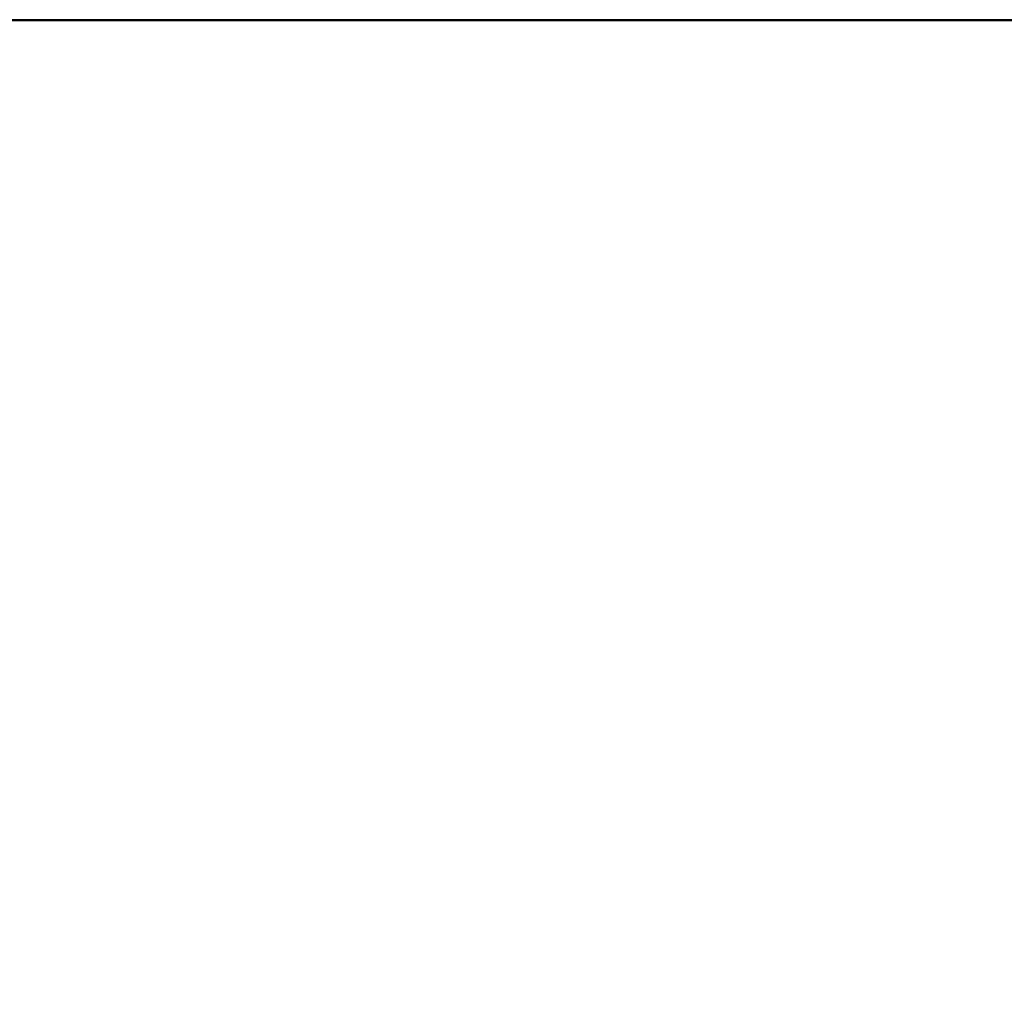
# Model space of a CAD drawing. Extents: x -4.8 to 55.9, y -3 to 25.9.
# Tile 6 of 256: x 7.2 to 19.3, y 12 to 24. Entities that reach past the tile are written whole.
import ezdxf

# ---------------------------------------------------------------- set-up
doc = ezdxf.new("R2010")
doc.units = 0

# ---------------------------------------------------------------- blocks, each defined once
blk = doc.blocks.new('Box-f60a42a9-73f5-49ae-bb05-7953f8067b4b')
at = {"color": 253, "linetype": 'Continuous', "true_color": 0xa0a0a0, "transparency": 33554687}
mesh = blk.add_polyface(dxfattribs=at)
corners = [(0, 23.99), (38.4, 23.99), (38.4, 24), (0, 24), (0, 23.99, 21), (38.4, 23.99, 21), (38.4, 24, 21), (0, 24, 21)]
mesh.append_faces([[corners[k] for k in face] for face in [(0, 1, 2, 3), (4, 5, 6, 7), (0, 1, 5, 4), (1, 2, 6, 5), (2, 3, 7, 6), (3, 0, 4, 7)]], dxfattribs={"color": 253})
blk = doc.blocks.new('Box-638355a3-c890-4fd0-b728-b39c41c250b5')
at = {"color": 253, "linetype": 'Continuous', "true_color": 0xa0a0a0, "transparency": 33554687}
mesh = blk.add_polyface(dxfattribs=at)
corners = [(0, 0), (54, 0), (54, 24), (0, 24), (0, 0, 0.01), (54, 0, 0.01), (54, 24, 0.01), (0, 24, 0.01)]
mesh.append_faces([[corners[k] for k in face] for face in [(0, 1, 2, 3), (4, 5, 6, 7), (0, 1, 5, 4), (1, 2, 6, 5), (2, 3, 7, 6), (3, 0, 4, 7)]], dxfattribs={"color": 253})
blk = doc.blocks.new('Box-07747896-d056-4941-b30d-9d22ee5c5ea8')
at = {"color": 253, "linetype": 'Continuous', "true_color": 0xa0a0a0, "transparency": 33554687}
mesh = blk.add_polyface(dxfattribs=at)
corners = [(0, 0), (54, 0), (54, 24), (0, 24), (0, 0, 0.01), (54, 0, 0.01), (54, 24, 0.01), (0, 24, 0.01)]
mesh.append_faces([[corners[k] for k in face] for face in [(0, 1, 2, 3), (4, 5, 6, 7), (0, 1, 5, 4), (1, 2, 6, 5), (2, 3, 7, 6), (3, 0, 4, 7)]], dxfattribs={"color": 253})
blk = doc.blocks.new('ForwardOpening-6923d16a-1fcd-4643-b180-ed79ab20a9d2')
at = {"linetype": 'Continuous', "transparency": 33554687}
blk.add_blockref('Box-f60a42a9-73f5-49ae-bb05-7953f8067b4b', (0, 0), dxfattribs=at)
blk = doc.blocks.new('8e6bfa97-ff45-4f4a-9ec3-150c76c71b82')
at = {"linetype": 'Continuous', "transparency": 33554687}
for name, p in [('ForwardOpening-6923d16a-1fcd-4643-b180-ed79ab20a9d2', (0, 0)), ('Box-f60a42a9-73f5-49ae-bb05-7953f8067b4b', (0, 0)), ('Box-638355a3-c890-4fd0-b728-b39c41c250b5', (0, 0)), ('Box-07747896-d056-4941-b30d-9d22ee5c5ea8', (0, 0, 20.99))]:
    blk.add_blockref(name, p, dxfattribs=at)
blk = doc.blocks.new('67c062c2-fe4f-4682-81bf-4f6e360278ac')
at = {"linetype": 'Continuous', "transparency": 33554687}
blk.add_blockref('8e6bfa97-ff45-4f4a-9ec3-150c76c71b82', (0, 0), dxfattribs=at)

msp = doc.modelspace()

# ---------------------------------------------------------------- block references
at = {"transparency": 33554687}
msp.add_blockref('67c062c2-fe4f-4682-81bf-4f6e360278ac', (0, 0), dxfattribs=at)

doc.saveas('drawing.dxf')
